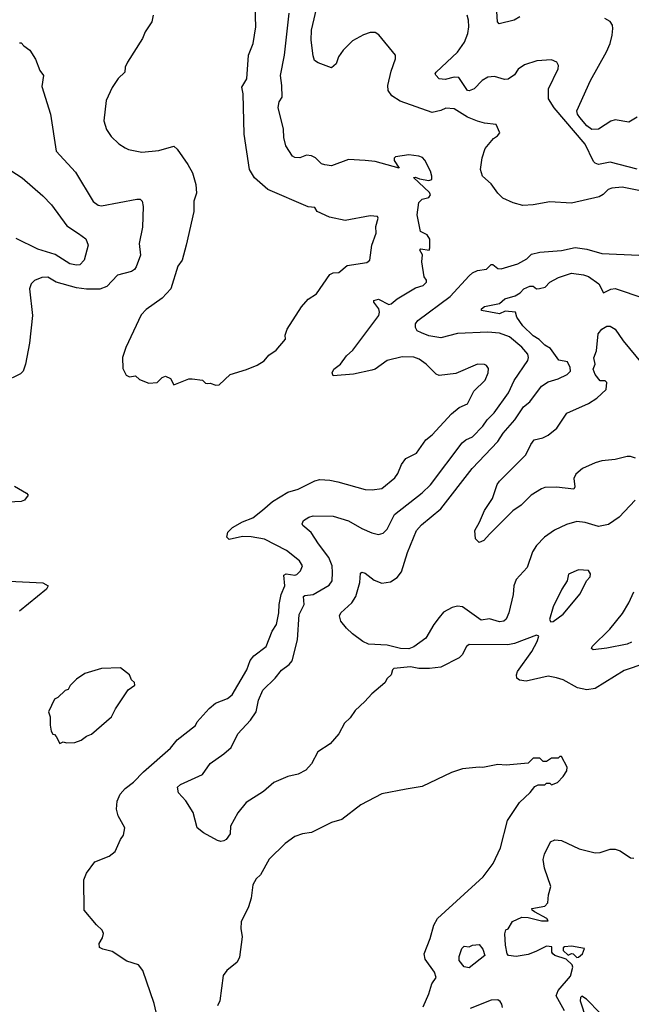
# Model space of a CAD drawing. Extents: x 1771496 to 1971148, y 471553 to 643630.
# Tile 178 of 256: x 1801197 to 1804840, y 566064 to 571927. Entities that reach past the tile are written whole.
import ezdxf

# ---------------------------------------------------------------- set-up
doc = ezdxf.new("R2010")
doc.units = 0

msp = doc.modelspace()

# ---------------------------------------------------------------- linework, layer by layer
at = {"layer": '0CON10XD'}
for points in [[(1802365, 569750), (1802385, 569752.5), (1802450, 569815), (1802547, 569843), (1802610.7, 569869.3), (1802652.5, 569895), (1802680.5, 569929.5), (1802725, 569960), (1802780, 570025), (1802778, 570048), (1802790.4, 570085), (1802875, 570218.1), (1802915, 570262.9), (1802964.8, 570295.2), (1803045, 570409.4), (1803065, 570420), (1803097.9, 570422.1), (1803147.2, 570462.8), (1803265, 570481.8), (1803282.2, 570495), (1803294.1, 570585), (1803320.9, 570655), (1803318.2, 570695), (1803332, 570745), (1803327.5, 570755), (1803285, 570760), (1803135, 570731.1), (1803041.8, 570751.8), (1802968, 570785), (1802955, 570808.6), (1802915, 570812.7), (1802675, 570915.7), (1802595.4, 570985.4), (1802566.5, 571035), (1802534.5, 571245), (1802528.5, 571485), (1802519.3, 571525), (1802549.6, 571575), (1802560.6, 571715), (1802587.5, 571785), (1802604.3, 571885), (1802595.3, 572135.3)], [(1804885, 570910), (1804785, 570928.8), (1804725, 570924), (1804703.2, 570916.8), (1804673.1, 570886.9), (1804648.3, 570871.7), (1804485, 570833.6), (1804355, 570842.2), (1804255, 570824.5), (1804195, 570821.5), (1804135.7, 570835.8), (1804074.3, 570864.3), (1804044.3, 570894.3), (1804005, 570950), (1803954.3, 570994.3), (1803942.2, 571035), (1803952, 571105), (1803969.8, 571160.2), (1804020.3, 571219.7), (1804043.3, 571235), (1804057, 571253), (1804035, 571302.5), (1803965, 571311.4), (1803925, 571323.3), (1803865, 571347.1), (1803785, 571396.7), (1803735, 571400), (1803705, 571385.5), (1803654.6, 571374.6), (1803462.8, 571442.8), (1803414.5, 571474.5), (1803392.5, 571505), (1803389.2, 571535), (1803409.2, 571620.8), (1803435.8, 571695), (1803435.7, 571715), (1803336.2, 571836.2), (1803315, 571850), (1803285, 571850), (1803245, 571837.3), (1803179.5, 571800.5), (1803123.3, 571745), (1803095.7, 571705), (1803082.5, 571665), (1803055, 571640), (1802975, 571669.4), (1802953.9, 571683.9), (1802945, 571712.5), (1802933.4, 571805), (1802935.4, 571865.4), (1802973.8, 572025)], [(1802021.4, 565965), (1801998.2, 566068.2), (1801930.8, 566265), (1801905, 566298), (1801835, 566320), (1801747.2, 566377.2), (1801691.2, 566391.2), (1801672.3, 566402.3), (1801670, 566425), (1801690, 566460), (1801695.7, 566485), (1801688.6, 566505), (1801655, 566536.7), (1801580, 566625), (1801578.9, 566805), (1801594.4, 566845), (1801645, 566912), (1801730, 566945), (1801765, 566973.8), (1801796.7, 567045), (1801815, 567070), (1801823.3, 567115), (1801782.5, 567185), (1801772.9, 567225), (1801777.3, 567272.7), (1801795.8, 567315), (1801825, 567348), (1801875, 567385.7), (1801935, 567447.1), (1802095, 567588), (1802135, 567638), (1802245, 567723.3), (1802254.5, 567745.5), (1802326, 567825), (1802363.8, 567856.2), (1802435, 567885.7), (1802462.7, 567907.3), (1802550, 568055), (1802569.1, 568110.9), (1802591.7, 568138.3), (1802664.4, 568195), (1802700.5, 568285), (1802726.2, 568325), (1802741.3, 568395), (1802742, 568445), (1802755.4, 568505), (1802776.2, 568555), (1802770.4, 568619.6), (1802785, 568626.4), (1802835, 568618.5), (1802847.7, 568622.3), (1802870, 568645), (1802880.8, 568675), (1802864.5, 568704.5), (1802785.4, 568765.4), (1802655, 568833.6), (1802575, 568847.8), (1802525, 568848.6), (1802445, 568832.5), (1802430, 568845), (1802436.2, 568875), (1802465, 568904), (1802525, 568936.9), (1802585, 568960.6), (1802642.9, 569007.1), (1802702.6, 569057.4), (1802795, 569112.5), (1802855, 569130.5), (1802955, 569180.8), (1802985, 569189.4), (1803045, 569185.6), (1803092.5, 569175), (1803255, 569128.9), (1803297, 569127), (1803355, 569135.6), (1803431.7, 569198.3), (1803450, 569225), (1803472.1, 569277.9), (1803497, 569313), (1803560.8, 569345), (1803617.1, 569425), (1803655, 569455.6), (1803769.8, 569580.2), (1803815, 569618.1), (1803865, 569638.6), (1803902.2, 569715), (1803969.2, 569780.8), (1803988.6, 569825), (1803989.3, 569850.7), (1803978.1, 569868.1), (1803965, 569874), (1803925, 569875.6), (1803795, 569819.2), (1803695, 569808), (1803677, 569817), (1803618, 569875), (1803576.4, 569906.4), (1803545, 569916.7), (1803475, 569920), (1803385, 569898.2), (1803315, 569846.9), (1803295, 569839.5), (1803185, 569816.5), (1803065, 569806.7), (1803058.8, 569825), (1803068.8, 569845), (1803107.5, 569875), (1803144.3, 569925), (1803180.9, 569959.1), (1803335.5, 570165), (1803340.9, 570185), (1803336.9, 570205), (1803306, 570245), (1803306.7, 570255), (1803335, 570261.9), (1803395, 570230.4), (1803409.4, 570235), (1803445.8, 570265), (1803555, 570329.5), (1803600, 570345), (1803619.4, 570365), (1803620.8, 570375), (1803605.6, 570395.6), (1803591.8, 570485), (1803596.2, 570526.2), (1803581.2, 570555), (1803587, 570563), (1803635.8, 570555), (1803641.1, 570568.9), (1803640.7, 570620.7), (1803625, 570646.7), (1803584.3, 570665), (1803563.9, 570765), (1803575, 570839.4), (1803595, 570858.2), (1803635, 570868.9), (1803643.5, 570885), (1803638.9, 570898.9), (1803542.5, 570987.5), (1803555, 570990), (1803579.3, 570979.3), (1803635, 570970), (1803652.5, 570975), (1803651.2, 570995), (1803643.3, 571025), (1803610.5, 571090.5), (1803596, 571106), (1803575, 571114), (1803515, 571122.5), (1803435, 571110), (1803427.7, 571102.3), (1803427.7, 571087.7), (1803456.7, 571043.3), (1803315, 571082.2), (1803255, 571088.8), (1803156.4, 571093.6), (1803055, 571056.2), (1803015, 571062), (1802995, 571068.8), (1802960, 571105), (1802935, 571117.1), (1802905, 571120.8), (1802865, 571103.8), (1802835, 571106.2), (1802821.2, 571115), (1802782.5, 571175), (1802770.8, 571225), (1802768, 571275), (1802735.8, 571405), (1802742.3, 571437.7), (1802760, 571465), (1802759.4, 571535), (1802751.1, 571595), (1802773.8, 571715), (1802801.8, 571965)], [(1801991.2, 571955), (1801983.8, 571915), (1801943.3, 571855), (1801928.8, 571815), (1801840, 571675), (1801826, 571645), (1801823.8, 571615), (1801783.2, 571576.8), (1801747.1, 571522.9), (1801712, 571445), (1801698.8, 571325), (1801714.1, 571274.1), (1801742.3, 571232.3), (1801788.3, 571188.3), (1801825, 571163.8), (1801845, 571153.8), (1801925, 571137.5), (1802025, 571147.5), (1802115, 571173.3), (1802135, 571156.7), (1802198, 571065), (1802225.5, 571015.5), (1802245.7, 570945), (1802250, 570895), (1802234.4, 570845.6), (1802234.4, 570785), (1802188.9, 570585), (1802164.2, 570495), (1802139.8, 570460.2), (1802096.9, 570325), (1802045, 570269.2), (1801949.7, 570200.3), (1801921.2, 570168.8), (1801830, 569975), (1801810, 569915), (1801810.7, 569850.7), (1801830.7, 569810.7), (1801851.2, 569801.2), (1801886.4, 569806.4), (1801910, 569785), (1801967, 569763), (1802015, 569766.7), (1802045, 569796.2), (1802065, 569803.3), (1802095, 569790), (1802115, 569753.3), (1802205, 569787.5), (1802225, 569787.5), (1802285, 569780), (1802303, 569763), (1802315, 569760), (1802331.7, 569761.7), (1802365, 569750)], [(1804167, 571633), (1804145, 571598), (1804107.4, 571572.6), (1804085, 571570.8), (1804025, 571589.6), (1803985, 571584.4), (1803951.4, 571565), (1803905, 571515.6), (1803875, 571502.5), (1803863.8, 571505), (1803813.1, 571583.1), (1803785, 571585.6), (1803731.7, 571571.7), (1803695.8, 571575.8), (1803675, 571597.5), (1803672, 571605), (1803678, 571615), (1803805, 571733.1), (1803846.3, 571793.7), (1803865.9, 571844.1), (1803873.1, 571885), (1803870.4, 571925), (1803863.3, 571955)], [(1804175.7, 571944.3), (1804142.5, 571925), (1804052.5, 571902.5), (1804044.1, 571914.1), (1804038.8, 571975)], [(1804875, 571346.9), (1804825, 571316), (1804745, 571330), (1804717.6, 571322.4), (1804685, 571300.8), (1804645, 571276), (1804605, 571272.5), (1804575.7, 571295), (1804532.9, 571345), (1804520, 571365), (1804516.7, 571385), (1804597.3, 571565), (1804692.9, 571735), (1804714, 571786), (1804727.3, 571835), (1804730, 571875), (1804727.8, 571895), (1804715, 571915.8), (1804683.3, 571935)], [(1801195, 571790), (1801205, 571790), (1801220.7, 571770.7), (1801256.7, 571745), (1801291.2, 571691.2), (1801315.8, 571625), (1801338, 571595), (1801329.1, 571529.1), (1801380, 571365), (1801414.2, 571145), (1801529.8, 571019.8), (1801635, 570844), (1801665, 570822.5), (1801685, 570819.4), (1801895, 570859.2), (1801915, 570857.5), (1801925.7, 570845.7), (1801931.4, 570815), (1801928.3, 570691.7), (1801908.6, 570595), (1801915.8, 570525), (1801890.8, 570455), (1801880.7, 570439.3), (1801862.6, 570427.4), (1801780, 570405), (1801715, 570338.6), (1801675, 570322.7), (1801595, 570321.5), (1801535, 570329.6), (1801415, 570363.1), (1801365, 570393.8), (1801328.8, 570391.2), (1801285, 570373.8), (1801265.8, 570354.2), (1801256, 570325), (1801272.5, 570165), (1801255, 570000), (1801231.9, 569875), (1801217.1, 569835), (1801202.4, 569817.6), (1801105, 569770)], [(1804876.2, 571036.2), (1804715, 571079.6), (1804645, 571064.5), (1804625, 571072.3), (1804615, 571083.6), (1804564.7, 571185), (1804381.4, 571401.4), (1804346.2, 571455), (1804346.9, 571515), (1804404, 571635), (1804406.7, 571655), (1804397.5, 571675), (1804365, 571688), (1804278.3, 571681.7), (1804205, 571658.6), (1804167, 571633)], [(1801110.2, 571050.2), (1801210.8, 570985), (1801335, 570878), (1801385.7, 570825), (1801478.6, 570698.6), (1801546.7, 570653.3), (1801591.3, 570621.3), (1801605.7, 570585), (1801581.1, 570495), (1801555, 570468.1), (1801535, 570464.5), (1801495, 570473.6), (1801408.4, 570528.4), (1801305, 570561.1), (1801175, 570623.5)], [(1805045, 568134.4), (1804798.3, 568051.7), (1804625, 567944.4), (1804575, 567936.2), (1804519.2, 567949.2), (1804435, 567995.4), (1804395, 568007.3), (1804345, 568018.1), (1804215, 567987.8), (1804175, 567994.3), (1804158.8, 568005), (1804156, 568025), (1804162.9, 568045), (1804248, 568165), (1804280, 568225), (1804290, 568255), (1804275, 568262.5), (1804145, 568211.9), (1804105, 568203.5), (1803875, 568205.6), (1803859.4, 568195), (1803832.2, 568145), (1803814, 568126), (1803705, 568072.2), (1803637.3, 568062.7), (1803575, 568064.1), (1803525, 568073.4), (1803426.4, 568063.6), (1803418.1, 568055), (1803409.4, 568025), (1803385, 568004), (1803371.3, 567978.7), (1803295, 567912.9), (1803253.3, 567866.7), (1803195.9, 567814.1), (1803165, 567770.4), (1803131.5, 567738.5), (1803097.7, 567675), (1803047.3, 567615), (1802972.6, 567567.4), (1802935.6, 567495), (1802901.5, 567458.5), (1802855.8, 567434.2), (1802795, 567421.2), (1802711.4, 567385), (1802649.8, 567330.2), (1802545, 567264.4), (1802495.9, 567204.1), (1802453.6, 567125), (1802450.7, 567079.3), (1802426.9, 567045), (1802413, 567037), (1802395, 567033.3), (1802375, 567038.3), (1802291.2, 567085), (1802255, 567114.5), (1802230.5, 567205), (1802186.1, 567276.1), (1802143, 567323), (1802137.5, 567357.5), (1802155, 567372.9), (1802285, 567432.9), (1802332.4, 567497.6), (1802413.1, 567555), (1802456.2, 567593.8), (1802495.6, 567675), (1802571.8, 567755), (1802605.4, 567805), (1802620.4, 567875), (1802645, 567934.3), (1802718.1, 568005), (1802757.1, 568052.9), (1802802.7, 568087.3), (1802820.6, 568109.4), (1802852.7, 568235), (1802862.4, 568385), (1802890.8, 568445), (1802887.9, 568492.1), (1802895, 568497.8), (1802945, 568504.6), (1803040.3, 568559.7), (1803058.2, 568585), (1803060.9, 568635), (1803058, 568675), (1803037.9, 568725), (1802976.7, 568805), (1802934.2, 568874.2), (1802884.3, 568915), (1802879.2, 568925), (1802888, 568945), (1802918.8, 568965), (1802945, 568972.2), (1803065, 568969.6), (1803155, 568941.8), (1803235, 568896.7), (1803295, 568871.9), (1803335, 568861.4), (1803361.3, 568868.7), (1803385, 568892.5), (1803430.4, 568979.6), (1803595, 569109.4), (1803645, 569158.1), (1803832, 569408), (1803854.2, 569425), (1803895, 569443.3), (1803955, 569506.4), (1803982.7, 569545), (1804022.7, 569585), (1804109.6, 569705), (1804142.4, 569777.6), (1804223.1, 569896.9), (1804228.5, 569915), (1804224.4, 569935), (1804187.7, 569977.7), (1804115, 570039.1), (1804055, 570059.7), (1803985, 570065.9), (1803805, 570057.5), (1803705, 570032.7), (1803635, 570045.4), (1803591.5, 570061.5), (1803564, 570075), (1803554.2, 570095), (1803555.7, 570115), (1803569.2, 570135), (1803761.7, 570278.3), (1803875, 570400.8), (1803895, 570419.4), (1803925, 570433.3), (1803978.3, 570441.7), (1804005, 570470), (1804015, 570469.4), (1804045, 570446.4), (1804065, 570443.4), (1804165, 570472.9), (1804217.2, 570502.8), (1804245, 570530), (1804295, 570543.1), (1804425, 570553.6), (1804505, 570570), (1804575, 570560.5), (1804665, 570535.6), (1804885, 570524.2)], [(1804863.8, 569066.2), (1804767.8, 568965), (1804705, 568921.8), (1804645, 568909.2), (1804565, 568932.5), (1804515, 568938.5), (1804455, 568920), (1804382.5, 568887.5), (1804324.2, 568845), (1804275, 568795.8), (1804251.4, 568758.6), (1804220, 568665), (1804155, 568593.8), (1804141.4, 568555), (1804137.1, 568505), (1804111.1, 568395), (1804095, 568358.1), (1804081.4, 568345), (1804055, 568341.1), (1803995, 568358.5), (1803945, 568350.9), (1803835, 568430), (1803805, 568434.5), (1803773.6, 568426.4), (1803722.1, 568397.9), (1803695, 568368), (1803663.8, 568326.2), (1803616.9, 568243.1), (1803545, 568191.5), (1803515, 568180), (1803465, 568182.7), (1803385, 568201.5), (1803275, 568208.9), (1803241.1, 568225), (1803179.1, 568269.1), (1803142.8, 568302.8), (1803110.4, 568345), (1803102.2, 568377.8), (1803110, 568395), (1803175.6, 568454.4), (1803198.5, 568491.5), (1803222.5, 568575), (1803228, 568632), (1803235, 568636.2), (1803255, 568631.4), (1803309.1, 568589.1), (1803355, 568571.1), (1803405, 568579.5), (1803444.7, 568605.3), (1803471.2, 568638.8), (1803508.1, 568755), (1803561.1, 568885), (1803591.2, 568918.8), (1803705, 569013.8), (1803891.8, 569255), (1804045.9, 569415), (1804077.3, 569465), (1804147.4, 569545), (1804198.5, 569621.5), (1804235, 569650.9), (1804305.6, 569745), (1804345, 569770.9), (1804405, 569789.3), (1804458, 569815), (1804478.9, 569835), (1804476.4, 569855), (1804459.4, 569889.4), (1804408.7, 569898.7), (1804359.8, 569969.8), (1804325, 569989.5), (1804292.1, 570022.1), (1804255, 570045.3), (1804193.8, 570103.8), (1804157.5, 570155), (1804151.2, 570185), (1804089.3, 570190.7), (1804055, 570175.7), (1803947.5, 570195), (1803947.5, 570205), (1803965, 570220), (1804055, 570236.9), (1804087.5, 570265), (1804148, 570282), (1804179.1, 570300.9), (1804200.8, 570325), (1804235, 570340.9), (1804255, 570340), (1804275, 570324.5), (1804293.4, 570326.6), (1804326.6, 570333.4), (1804355.3, 570364.7), (1804407.4, 570392.6), (1804485, 570416.8), (1804555, 570408.7), (1804585, 570397.4), (1804647.8, 570355), (1804675, 570301.4), (1804717.6, 570322.4), (1804745, 570325.5), (1804915, 570268.6)], [(1804865.4, 569315.4), (1804835, 569325.6), (1804815, 569325.7), (1804745, 569307.5), (1804665, 569299.1), (1804625, 569287.3), (1804550, 569255), (1804509.7, 569220.3), (1804498, 569195), (1804503.8, 569145), (1804498.6, 569131.4), (1804395, 569142.5), (1804325, 569141.4), (1804305, 569133.3), (1804244.7, 569095.3), (1804185, 569036.7), (1804135, 569003.1), (1803995, 568863.3), (1803962.5, 568825), (1803935, 568813.3), (1803912.5, 568835), (1803907.5, 568885), (1803936.7, 568935), (1803965.8, 569005), (1804014.4, 569075), (1804041.7, 569158.3), (1804055, 569179.2), (1804212.9, 569335), (1804241.7, 569398.3), (1804262, 569425), (1804313.4, 569436.6), (1804345, 569452.9), (1804397.1, 569495), (1804455.5, 569584.5), (1804585, 569640.6), (1804635, 569673.1), (1804690.6, 569725), (1804695, 569767.5), (1804685, 569776.7), (1804655, 569776.7), (1804624.3, 569815), (1804614.2, 569845), (1804626, 569875), (1804616.4, 569913.6), (1804633.8, 569955), (1804643.7, 570056.3), (1804665, 570084), (1804695, 570101.4), (1804715, 570102), (1804743.6, 570083.6), (1804791.9, 570015), (1804905, 569878.1)], [(1801165, 569149.2), (1801237.3, 569107.3), (1801246.7, 569095), (1801226.2, 569065), (1801205, 569057.5), (1801015, 569047.1)], [(1804361.7, 568341.7), (1804375, 568342.5), (1804435, 568386.7), (1804535, 568507.5), (1804572.5, 568585), (1804595, 568610), (1804597, 568627), (1804585, 568647.5), (1804525, 568650), (1804466.2, 568625), (1804458.8, 568585), (1804426.2, 568535), (1804375, 568430), (1804353.3, 568355), (1804361.7, 568341.7)], [(1801135, 568582.5), (1801334, 568574), (1801366.1, 568556.1), (1801356.7, 568535), (1801195, 568404)], [(1804840.6, 568219.4), (1804815, 568208.7), (1804695, 568184.6), (1804614.2, 568174.2), (1804603, 568183), (1804606.7, 568195), (1804712.1, 568297.9), (1804788.7, 568391.3), (1804825.8, 568454.2), (1804855, 568520)], [(1801435, 567617.5), (1801455, 567627.5), (1801475, 567620), (1801525, 567622.5), (1801563.3, 567636.7), (1801595, 567660), (1801625, 567672.5), (1801743.9, 567776.1), (1801767.7, 567822.3), (1801843.9, 567936.1), (1801883.3, 567965), (1801880.7, 567980.7), (1801862.5, 567995), (1801850, 568025), (1801798.3, 568068.3), (1801685, 568063.3), (1801585, 568033.3), (1801535, 568000), (1801498.3, 567961.7), (1801485, 567937.5), (1801467.5, 567932.5), (1801425, 567890), (1801405, 567880), (1801367.5, 567805), (1801377.5, 567775), (1801377.5, 567725), (1801385, 567690), (1801395, 567672.5), (1801405, 567670), (1801415, 567657.5), (1801435, 567617.5)], [(1803601.3, 566048.7), (1803634.3, 566125), (1803652.5, 566185), (1803677.5, 566222.5), (1803667.5, 566255), (1803612.6, 566332.6), (1803605.6, 566364.4), (1803642.5, 566455), (1803664, 566535), (1803686.7, 566575), (1803957.7, 566822.3), (1804018.3, 566901.7), (1804061.2, 566995), (1804102.1, 567157.9), (1804174.1, 567265.9), (1804237.5, 567325), (1804265, 567360), (1804285, 567370), (1804325, 567370), (1804335, 567380), (1804355, 567380), (1804365, 567370), (1804400, 567385), (1804435, 567420), (1804457, 567453), (1804457.5, 567475), (1804425, 567540), (1804415, 567540), (1804405, 567530), (1804365, 567530), (1804335, 567510), (1804315, 567510), (1804295, 567530), (1804255, 567530), (1804225, 567500), (1804095, 567487.5), (1804045, 567492.5), (1803955, 567473.3), (1803935, 567476.7), (1803835, 567466.2), (1803770, 567445), (1803595, 567360), (1803500, 567345), (1803355, 567316.7), (1803229.3, 567250.7), (1803115, 567163.3), (1803055, 567146.7), (1802935, 567087.5), (1802880.7, 567079.3), (1802835, 567062.5), (1802778.3, 567021.7), (1802682.1, 566927.9), (1802631.2, 566835), (1802605, 566810), (1802586, 566775), (1802575.7, 566695), (1802560.8, 566645), (1802515.8, 566555), (1802514.2, 566515), (1802521.4, 566465), (1802506.9, 566345), (1802492.5, 566315), (1802431.2, 566265), (1802409.2, 566235), (1802389.2, 566085), (1802375.8, 566055)], [(1804443.3, 566025), (1804392.5, 566115), (1804404.5, 566145), (1804478.1, 566231.9), (1804492.7, 566285), (1804488.5, 566298.5), (1804451.7, 566331.7), (1804385, 566354.7), (1804372.9, 566365), (1804366, 566375), (1804366.2, 566406.2), (1804335, 566410), (1804271, 566379), (1804225, 566360.2), (1804155, 566348.4), (1804109.2, 566355), (1804100, 566365), (1804090, 566415), (1804086.4, 566483.6), (1804093.9, 566506.1), (1804106.4, 566513.6), (1804133.6, 566556.4), (1804188.3, 566581.7), (1804225, 566580), (1804305, 566560), (1804345, 566560), (1804337.5, 566575), (1804263.9, 566613.9), (1804250, 566625), (1804247.5, 566635), (1804325, 566647.5), (1804342.8, 566667.2), (1804347.3, 566715), (1804361.8, 566765), (1804323.8, 566875), (1804315.5, 566925), (1804322.9, 566957.1), (1804359.7, 567030.3), (1804385, 567042.5), (1804425, 567040), (1804528.9, 566988.9), (1804625, 566965.6), (1804655, 566968.6), (1804715, 566988.1), (1804745, 566987.1), (1804775, 566977.1), (1804835, 566935.6), (1804855, 566934.4)], [(1803875, 566280.8), (1803845, 566287.5), (1803815.7, 566325), (1803815, 566347.5), (1803830, 566395), (1803845, 566409.2), (1803875, 566406.7), (1803895, 566416.7), (1803935, 566420), (1803955, 566392.5), (1803967.5, 566355), (1803875, 566280.8)], [(1804515, 566342.5), (1804525, 566343.8), (1804550, 566365), (1804562.5, 566395), (1804485, 566408.9), (1804443.3, 566406.7), (1804435, 566400), (1804433.9, 566383.9), (1804465, 566356.7), (1804485, 566366), (1804495, 566364), (1804515, 566342.5)], [(1804073.8, 566045), (1804070, 566065), (1804059.5, 566079.5), (1804045, 566090), (1804005, 566088), (1803880.9, 566039.1)], [(1804655, 566010), (1804573.3, 566095), (1804545, 566112.5), (1804537.5, 566105), (1804536.7, 566085), (1804571.1, 565975)]]:
    msp.add_lwpolyline(points, dxfattribs=at)

doc.saveas('drawing.dxf')
